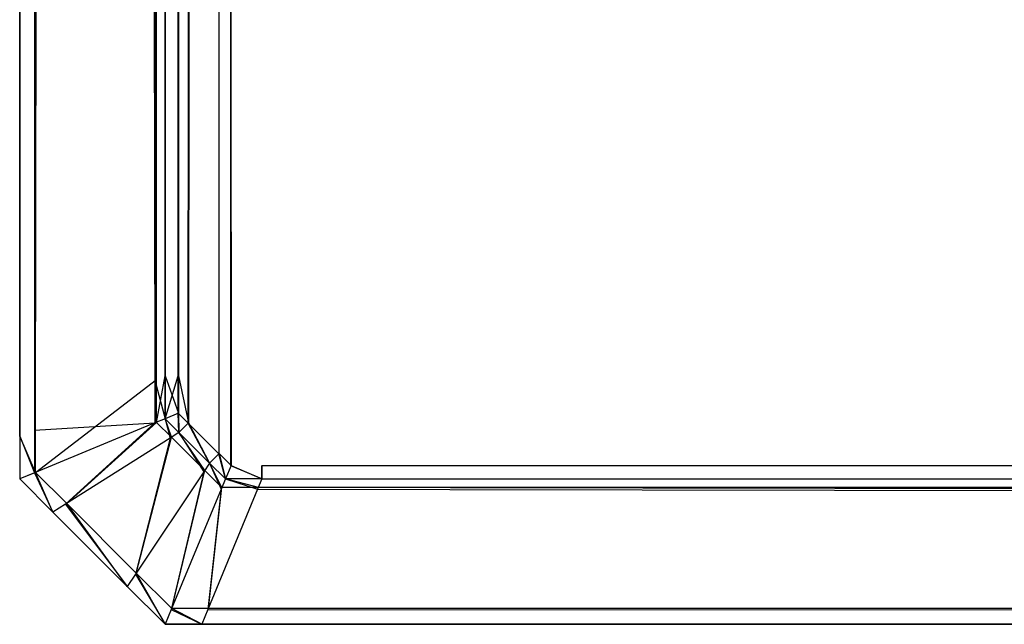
# Model space of a CAD drawing. Extents: x 0 to 1.6, y -0.5 to 0.
# Tile 1 of 188: x 0 to 0.00677, y -0.50228 to -0.49812. Entities that reach past the tile are written whole.
import ezdxf

# ---------------------------------------------------------------- set-up
doc = ezdxf.new("R2010")
doc.units = 0
doc.layers.add('L50_ABDECKPL_0___REPLACEMTFOREM', color=7, linetype='CONTINUOUS')

msp = doc.modelspace()

# ---------------------------------------------------------------- linework, layer by layer
at = {"layer": 'L50_ABDECKPL_0___REPLACEMTFOREM', "color": 39}
for points, invisible_edges in [([(0.001452, -0.501188, 0.590716), (0.0014, -0.00242, 0.590716), (0.001452, -0.002369, 0.590716), (0.001452, -0.501188, 0.590716)], 10), ([(0.001452, -0.501188, 0.590716), (0.001452, -0.002369, 0.590716), (0.001665, -0.501188, 0.590716), (0.001452, -0.501188, 0.590716)], 15), ([(0.001665, -0.501188, 0.590716), (0.001452, -0.002369, 0.590716), (0.001616, -0.002369, 0.590716), (0.001665, -0.501188, 0.590716)], 15), ([(0.001665, -0.501188, 0.590716), (0.001616, -0.002369, 0.590716), (0.471779, -0.002369, 0.590716), (0.001665, -0.501188, 0.590716)], 15), ([(0.001665, -0.501188, 0.590716), (0.471779, -0.002369, 0.590716), (0.471779, -0.501188, 0.590716), (0.001665, -0.501188, 0.590716)], 15), ([(0.001159, -0.500895, 0.590716), (0.00115, -0.00267, 0.590716), (0.0014, -0.00242, 0.590716), (0.001159, -0.500895, 0.590716)], 13), ([(0.001152, -0.002672, 0.602705), (0.001161, -0.500893, 0.602705), (0.001403, -0.002422, 0.602705), (0.001152, -0.002672, 0.602705)], 13), ([(0.001159, -0.500895, 0.590716), (0.0014, -0.00242, 0.590716), (0.00137, -0.501106, 0.590716), (0.001159, -0.500895, 0.590716)], 10), ([(0.001403, -0.002422, 0.602705), (0.001161, -0.500893, 0.602705), (0.001372, -0.501104, 0.602705), (0.001403, -0.002422, 0.602705)], 10), ([(0.00137, -0.501106, 0.590716), (0.0014, -0.00242, 0.590716), (0.001452, -0.501188, 0.590716), (0.00137, -0.501106, 0.590716)], 13), ([(0.001403, -0.002422, 0.602705), (0.001372, -0.501104, 0.602705), (0.001453, -0.501185, 0.602705), (0.001403, -0.002422, 0.602705)], 13), ([(0.001403, -0.002422, 0.602705), (0.001453, -0.501185, 0.602705), (0.001453, -0.002372, 0.602705), (0.001403, -0.002422, 0.602705)], 10), ([(0.001453, -0.002372, 0.602705), (0.001453, -0.501185, 0.602705), (0.001665, -0.501185, 0.602705), (0.001453, -0.002372, 0.602705)], 15), ([(0.001453, -0.002372, 0.602705), (0.001665, -0.501185, 0.602705), (0.001616, -0.002372, 0.602705), (0.001453, -0.002372, 0.602705)], 15), ([(0.001616, -0.002372, 0.602705), (0.001665, -0.501185, 0.602705), (0.475865, -0.002372, 0.602705), (0.001616, -0.002372, 0.602705)], 15), ([(0.475865, -0.002372, 0.602705), (0.001665, -0.501185, 0.602705), (0.471779, -0.501185, 0.602705), (0.475865, -0.002372, 0.602705)], 15), ([(0.000108, -0.002566, 0.591607), (0, -0.500984, 0.591715), (0, -0.002521, 0.591715), (0.000108, -0.002566, 0.591607)], 13), ([(0, -0.500984, 0.591894), (0, -0.002521, 0.591715), (0, -0.500984, 0.591715), (0, -0.500984, 0.591894)], 13), ([(0, -0.002521, 0.591715), (0, -0.500984, 0.591894), (0, -0.002521, 0.591894), (0, -0.002521, 0.591715)], 14), ([(0, -0.500984, 0.601706), (0.000101, -0.002563, 0.601807), (0, -0.002521, 0.601706), (0, -0.500984, 0.601706)], 13), ([(0, -0.500984, 0.601568), (0, -0.002521, 0.591894), (0, -0.500984, 0.591894), (0, -0.500984, 0.601568)], 13), ([(0, -0.002521, 0.591894), (0, -0.500984, 0.601568), (0, -0.002521, 0.601568), (0, -0.002521, 0.591894)], 14), ([(0, -0.500984, 0.601706), (0, -0.002521, 0.601568), (0, -0.500984, 0.601568), (0, -0.500984, 0.601706)], 13), ([(0, -0.002521, 0.601568), (0, -0.500984, 0.601706), (0, -0.002521, 0.601706), (0, -0.002521, 0.601568)], 14), ([(0.000101, -0.002563, 0.601807), (0, -0.500984, 0.601706), (0.000101, -0.500943, 0.601807), (0.000101, -0.002563, 0.601807)], 14), ([(0, -0.500984, 0.591715), (0.000108, -0.002566, 0.591607), (0.000108, -0.50094, 0.591607), (0, -0.500984, 0.591715)], 14), ([(0.00093, -0.5006, 0.602635), (0.000101, -0.002563, 0.601807), (0.000101, -0.500943, 0.601807), (0.00093, -0.5006, 0.602635)], 13), ([(0.000101, -0.002563, 0.601807), (0.00093, -0.5006, 0.602635), (0.00093, -0.002906, 0.602635), (0.000101, -0.002563, 0.601807)], 14), ([(0.00094, -0.00291, 0.590776), (0.000108, -0.50094, 0.591607), (0.000108, -0.002566, 0.591607), (0.00094, -0.00291, 0.590776)], 13), ([(0.00109, -0.002935, 0.590716), (0.00115, -0.00267, 0.590716), (0.00109, -0.50057, 0.590716), (0.00109, -0.002935, 0.590716)], 10), ([(0.00109, -0.50057, 0.590716), (0.00115, -0.00267, 0.590716), (0.00109, -0.500827, 0.590716), (0.00109, -0.50057, 0.590716)], 13), ([(0.00109, -0.500827, 0.590716), (0.00115, -0.00267, 0.590716), (0.001159, -0.500895, 0.590716), (0.00109, -0.500827, 0.590716)], 10), ([(0.001093, -0.002731, 0.602705), (0.001161, -0.500893, 0.602705), (0.001152, -0.002672, 0.602705), (0.001093, -0.002731, 0.602705)], 10), ([(0.001093, -0.002935, 0.602705), (0.001161, -0.500893, 0.602705), (0.001093, -0.002731, 0.602705), (0.001093, -0.002935, 0.602705)], 13), ([(0.000108, -0.50094, 0.591607), (0.00094, -0.00291, 0.590776), (0.00094, -0.500595, 0.590776), (0.000108, -0.50094, 0.591607)], 14), ([(0.001, -0.50057, 0.602705), (0.00093, -0.002906, 0.602635), (0.00093, -0.5006, 0.602635), (0.001, -0.50057, 0.602705)], 13), ([(0.00093, -0.002906, 0.602635), (0.001, -0.50057, 0.602705), (0.001, -0.002935, 0.602705), (0.00093, -0.002906, 0.602635)], 14), ([(0.001, -0.002935, 0.590716), (0.00094, -0.500595, 0.590776), (0.00094, -0.00291, 0.590776), (0.001, -0.002935, 0.590716)], 13), ([(0.00094, -0.500595, 0.590776), (0.001, -0.002935, 0.590716), (0.001, -0.50057, 0.590716), (0.00094, -0.500595, 0.590776)], 14), ([(0.00109, -0.002935, 0.590716), (0.001, -0.50057, 0.590716), (0.001, -0.002935, 0.590716), (0.00109, -0.002935, 0.590716)], 13), ([(0.001, -0.50057, 0.590716), (0.00109, -0.002935, 0.590716), (0.00109, -0.50057, 0.590716), (0.001, -0.50057, 0.590716)], 14), ([(0.001093, -0.50057, 0.602705), (0.001, -0.002935, 0.602705), (0.001, -0.50057, 0.602705), (0.001093, -0.50057, 0.602705)], 13), ([(0.001, -0.002935, 0.602705), (0.001093, -0.50057, 0.602705), (0.001093, -0.002935, 0.602705), (0.001, -0.002935, 0.602705)], 14), ([(0.001093, -0.50057, 0.602705), (0.001161, -0.500893, 0.602705), (0.001093, -0.002935, 0.602705), (0.001093, -0.50057, 0.602705)], 10), ([(0.000101, -0.500943, 0.601807), (0.00093, -0.500893, 0.602635), (0.00093, -0.5006, 0.602635), (0.000101, -0.500943, 0.601807)], 14), ([(0.00094, -0.500595, 0.590776), (0.000108, -0.501233, 0.591607), (0.000108, -0.50094, 0.591607), (0.00094, -0.500595, 0.590776)], 13), ([(0.000108, -0.501233, 0.591607), (0.00094, -0.500595, 0.590776), (0.00094, -0.500889, 0.590776), (0.000108, -0.501233, 0.591607)], 14), ([(0.00093, -0.5006, 0.602635), (0.001, -0.500864, 0.602705), (0.001, -0.50057, 0.602705), (0.00093, -0.5006, 0.602635)], 14), ([(0.001, -0.500864, 0.602705), (0.00093, -0.5006, 0.602635), (0.00093, -0.500893, 0.602635), (0.001, -0.500864, 0.602705)], 13), ([(0.001, -0.50057, 0.590716), (0.00094, -0.500889, 0.590776), (0.00094, -0.500595, 0.590776), (0.001, -0.50057, 0.590716)], 13), ([(0.00094, -0.500889, 0.590776), (0.001, -0.50057, 0.590716), (0.001, -0.500864, 0.590716), (0.00094, -0.500889, 0.590776)], 14), ([(0.00109, -0.50057, 0.590716), (0.001, -0.500864, 0.590716), (0.001, -0.50057, 0.590716), (0.00109, -0.50057, 0.590716)], 13), ([(0.001, -0.500864, 0.590716), (0.00109, -0.50057, 0.590716), (0.00109, -0.500827, 0.590716), (0.001, -0.500864, 0.590716)], 14), ([(0.001093, -0.500825, 0.602705), (0.001, -0.50057, 0.602705), (0.001, -0.500864, 0.602705), (0.001093, -0.500825, 0.602705)], 13), ([(0.001, -0.50057, 0.602705), (0.001093, -0.500825, 0.602705), (0.001093, -0.50057, 0.602705), (0.001, -0.50057, 0.602705)], 14), ([(0.001161, -0.500893, 0.602705), (0.001093, -0.50057, 0.602705), (0.001093, -0.500825, 0.602705), (0.001161, -0.500893, 0.602705)], 13), ([(0.001034, -0.500997, 0.602635), (0.001, -0.500864, 0.602705), (0.00093, -0.500893, 0.602635), (0.001034, -0.500997, 0.602635)], 13), ([(0.001, -0.500864, 0.590716), (0.001043, -0.500992, 0.590776), (0.00094, -0.500889, 0.590776), (0.001, -0.500864, 0.590716)], 13), ([(0.001095, -0.500959, 0.602705), (0.001093, -0.500825, 0.602705), (0.001, -0.500864, 0.602705), (0.001095, -0.500959, 0.602705)], 13), ([(0.00109, -0.500827, 0.590716), (0.001095, -0.500959, 0.590716), (0.001, -0.500864, 0.590716), (0.00109, -0.500827, 0.590716)], 13), ([(0.001043, -0.500992, 0.590776), (0.001, -0.500864, 0.590716), (0.001095, -0.500959, 0.590716), (0.001043, -0.500992, 0.590776)], 14), ([(0.001, -0.500864, 0.602705), (0.001034, -0.500997, 0.602635), (0.001095, -0.500959, 0.602705), (0.001, -0.500864, 0.602705)], 14), ([(0.001095, -0.500959, 0.590716), (0.00109, -0.500827, 0.590716), (0.001159, -0.500895, 0.590716), (0.001095, -0.500959, 0.590716)], 14), ([(0.001093, -0.500825, 0.602705), (0.001095, -0.500959, 0.602705), (0.001161, -0.500893, 0.602705), (0.001093, -0.500825, 0.602705)], 14), ([(0.000108, -0.501233, 0.591607), (0, -0.500984, 0.591715), (0.000108, -0.50094, 0.591607), (0.000108, -0.501233, 0.591607)], 14), ([(0, -0.500984, 0.601706), (0.000101, -0.501236, 0.601807), (0.000101, -0.500943, 0.601807), (0, -0.500984, 0.601706)], 14), ([(0.00093, -0.500893, 0.602635), (0.000101, -0.500943, 0.601807), (0.000101, -0.501236, 0.601807), (0.00093, -0.500893, 0.602635)], 13), ([(0.000316, -0.501452, 0.601807), (0.00093, -0.500893, 0.602635), (0.000101, -0.501236, 0.601807), (0.000316, -0.501452, 0.601807)], 13), ([(0.00094, -0.500889, 0.590776), (0.000323, -0.501448, 0.591607), (0.000108, -0.501233, 0.591607), (0.00094, -0.500889, 0.590776)], 13), ([(0.00093, -0.500893, 0.602635), (0.000316, -0.501452, 0.601807), (0.001034, -0.500997, 0.602635), (0.00093, -0.500893, 0.602635)], 14), ([(0.000323, -0.501448, 0.591607), (0.00094, -0.500889, 0.590776), (0.001043, -0.500992, 0.590776), (0.000323, -0.501448, 0.591607)], 14), ([(0.001306, -0.50117, 0.602705), (0.001161, -0.500893, 0.602705), (0.001095, -0.500959, 0.602705), (0.001306, -0.50117, 0.602705)], 13), ([(0.001159, -0.500895, 0.590716), (0.001306, -0.50117, 0.590716), (0.001095, -0.500959, 0.590716), (0.001159, -0.500895, 0.590716)], 13), ([(0.001306, -0.50117, 0.590716), (0.001159, -0.500895, 0.590716), (0.00137, -0.501106, 0.590716), (0.001306, -0.50117, 0.590716)], 14), ([(0.001161, -0.500893, 0.602705), (0.001306, -0.50117, 0.602705), (0.001372, -0.501104, 0.602705), (0.001161, -0.500893, 0.602705)], 14), ([(0, -0.501278, 0.591894), (0, -0.500984, 0.591715), (0, -0.501278, 0.591715), (0, -0.501278, 0.591894)], 13), ([(0, -0.500984, 0.591715), (0, -0.501278, 0.591894), (0, -0.500984, 0.591894), (0, -0.500984, 0.591715)], 14), ([(0, -0.500984, 0.591715), (0.000108, -0.501233, 0.591607), (0, -0.501278, 0.591715), (0, -0.500984, 0.591715)], 13), ([(0.000101, -0.501236, 0.601807), (0, -0.500984, 0.601706), (0, -0.501278, 0.601706), (0.000101, -0.501236, 0.601807)], 13), ([(0, -0.501278, 0.601568), (0, -0.500984, 0.591894), (0, -0.501278, 0.591894), (0, -0.501278, 0.601568)], 13), ([(0, -0.500984, 0.591894), (0, -0.501278, 0.601568), (0, -0.500984, 0.601568), (0, -0.500984, 0.591894)], 14), ([(0, -0.501278, 0.601706), (0, -0.500984, 0.601568), (0, -0.501278, 0.601568), (0, -0.501278, 0.601706)], 13), ([(0, -0.500984, 0.601568), (0, -0.501278, 0.601706), (0, -0.500984, 0.601706), (0, -0.500984, 0.601568)], 14), ([(0.000797, -0.501932, 0.601807), (0.001034, -0.500997, 0.602635), (0.000316, -0.501452, 0.601807), (0.000797, -0.501932, 0.601807)], 13), ([(0.001043, -0.500992, 0.590776), (0.000801, -0.501926, 0.591607), (0.000323, -0.501448, 0.591607), (0.001043, -0.500992, 0.590776)], 13), ([(0.001034, -0.500997, 0.602635), (0.000797, -0.501932, 0.601807), (0.001267, -0.50123, 0.602635), (0.001034, -0.500997, 0.602635)], 14), ([(0.000801, -0.501926, 0.591607), (0.001043, -0.500992, 0.590776), (0.001272, -0.501221, 0.590776), (0.000801, -0.501926, 0.591607)], 14), ([(0.001267, -0.50123, 0.602635), (0.001095, -0.500959, 0.602705), (0.001034, -0.500997, 0.602635), (0.001267, -0.50123, 0.602635)], 13), ([(0.001095, -0.500959, 0.590716), (0.001272, -0.501221, 0.590776), (0.001043, -0.500992, 0.590776), (0.001095, -0.500959, 0.590716)], 13), ([(0.001272, -0.501221, 0.590776), (0.001095, -0.500959, 0.590716), (0.001306, -0.50117, 0.590716), (0.001272, -0.501221, 0.590776)], 14), ([(0.001095, -0.500959, 0.602705), (0.001267, -0.50123, 0.602635), (0.001306, -0.50117, 0.602705), (0.001095, -0.500959, 0.602705)], 14), ([(0.001414, -0.501278, 0.602705), (0.001372, -0.501104, 0.602705), (0.001306, -0.50117, 0.602705), (0.001414, -0.501278, 0.602705)], 13), ([(0.00137, -0.501106, 0.590716), (0.001414, -0.501278, 0.590716), (0.001306, -0.50117, 0.590716), (0.00137, -0.501106, 0.590716)], 13), ([(0.001414, -0.501278, 0.590716), (0.00137, -0.501106, 0.590716), (0.001452, -0.501188, 0.590716), (0.001414, -0.501278, 0.590716)], 14), ([(0.001372, -0.501104, 0.602705), (0.001414, -0.501278, 0.602705), (0.001453, -0.501185, 0.602705), (0.001372, -0.501104, 0.602705)], 14), ([(0.001385, -0.501348, 0.602635), (0.001306, -0.50117, 0.602705), (0.001267, -0.50123, 0.602635), (0.001385, -0.501348, 0.602635)], 13), ([(0.001306, -0.50117, 0.590716), (0.001389, -0.501338, 0.590776), (0.001272, -0.501221, 0.590776), (0.001306, -0.50117, 0.590716)], 13), ([(0.001389, -0.501338, 0.590776), (0.001306, -0.50117, 0.590716), (0.001414, -0.501278, 0.590716), (0.001389, -0.501338, 0.590776)], 14), ([(0.001306, -0.50117, 0.602705), (0.001385, -0.501348, 0.602635), (0.001414, -0.501278, 0.602705), (0.001306, -0.50117, 0.602705)], 14), ([(0.001665, -0.501278, 0.602705), (0.001453, -0.501185, 0.602705), (0.001414, -0.501278, 0.602705), (0.001665, -0.501278, 0.602705)], 13), ([(0.001452, -0.501188, 0.590716), (0.001665, -0.501278, 0.590716), (0.001414, -0.501278, 0.590716), (0.001452, -0.501188, 0.590716)], 13), ([(0.001665, -0.501278, 0.590716), (0.001452, -0.501188, 0.590716), (0.001665, -0.501188, 0.590716), (0.001665, -0.501278, 0.590716)], 14), ([(0.001453, -0.501185, 0.602705), (0.001665, -0.501278, 0.602705), (0.001665, -0.501185, 0.602705), (0.001453, -0.501185, 0.602705)], 14), ([(0.471779, -0.501278, 0.602705), (0.001665, -0.501185, 0.602705), (0.001665, -0.501278, 0.602705), (0.471779, -0.501278, 0.602705)], 13), ([(0.001665, -0.501185, 0.602705), (0.471779, -0.501278, 0.602705), (0.471779, -0.501185, 0.602705), (0.001665, -0.501185, 0.602705)], 14), ([(0.471779, -0.501188, 0.590716), (0.001665, -0.501278, 0.590716), (0.001665, -0.501188, 0.590716), (0.471779, -0.501188, 0.590716)], 13), ([(0.001665, -0.501278, 0.590716), (0.471779, -0.501188, 0.590716), (0.471779, -0.501278, 0.590716), (0.001665, -0.501278, 0.590716)], 14), ([(0.000108, -0.501233, 0.591607), (0.000229, -0.501507, 0.591715), (0, -0.501278, 0.591715), (0.000108, -0.501233, 0.591607)], 13), ([(0.000229, -0.501507, 0.601706), (0.000101, -0.501236, 0.601807), (0, -0.501278, 0.601706), (0.000229, -0.501507, 0.601706)], 13), ([(0.000229, -0.501507, 0.601706), (0, -0.501278, 0.601568), (0.000229, -0.501507, 0.601568), (0.000229, -0.501507, 0.601706)], 13), ([(0, -0.501278, 0.601568), (0.000229, -0.501507, 0.601706), (0, -0.501278, 0.601706), (0, -0.501278, 0.601568)], 14), ([(0.000229, -0.501507, 0.591894), (0, -0.501278, 0.591715), (0.000229, -0.501507, 0.591715), (0.000229, -0.501507, 0.591894)], 13), ([(0, -0.501278, 0.591715), (0.000229, -0.501507, 0.591894), (0, -0.501278, 0.591894), (0, -0.501278, 0.591715)], 14), ([(0.000229, -0.501507, 0.601568), (0, -0.501278, 0.591894), (0.000229, -0.501507, 0.591894), (0.000229, -0.501507, 0.601568)], 13), ([(0, -0.501278, 0.591894), (0.000229, -0.501507, 0.601568), (0, -0.501278, 0.601568), (0, -0.501278, 0.591894)], 14), ([(0.000101, -0.501236, 0.601807), (0.000229, -0.501507, 0.601706), (0.000316, -0.501452, 0.601807), (0.000101, -0.501236, 0.601807)], 14), ([(0.000229, -0.501507, 0.591715), (0.000108, -0.501233, 0.591607), (0.000323, -0.501448, 0.591607), (0.000229, -0.501507, 0.591715)], 14), ([(0.001042, -0.502177, 0.601807), (0.001267, -0.50123, 0.602635), (0.000797, -0.501932, 0.601807), (0.001042, -0.502177, 0.601807)], 13), ([(0.001272, -0.501221, 0.590776), (0.001045, -0.50217, 0.591607), (0.000801, -0.501926, 0.591607), (0.001272, -0.501221, 0.590776)], 13), ([(0.001267, -0.50123, 0.602635), (0.001042, -0.502177, 0.601807), (0.001385, -0.501348, 0.602635), (0.001267, -0.50123, 0.602635)], 14), ([(0.001045, -0.50217, 0.591607), (0.001272, -0.501221, 0.590776), (0.001389, -0.501338, 0.590776), (0.001045, -0.50217, 0.591607)], 14), ([(0.001636, -0.501348, 0.602635), (0.001414, -0.501278, 0.602705), (0.001385, -0.501348, 0.602635), (0.001636, -0.501348, 0.602635)], 13), ([(0.001414, -0.501278, 0.590716), (0.001641, -0.501338, 0.590776), (0.001389, -0.501338, 0.590776), (0.001414, -0.501278, 0.590716)], 13), ([(0.001641, -0.501338, 0.590776), (0.001414, -0.501278, 0.590716), (0.001665, -0.501278, 0.590716), (0.001641, -0.501338, 0.590776)], 14), ([(0.001414, -0.501278, 0.602705), (0.001636, -0.501348, 0.602635), (0.001665, -0.501278, 0.602705), (0.001414, -0.501278, 0.602705)], 14), ([(0.471779, -0.501348, 0.602635), (0.001665, -0.501278, 0.602705), (0.001636, -0.501348, 0.602635), (0.471779, -0.501348, 0.602635)], 13), ([(0.001665, -0.501278, 0.590716), (0.471779, -0.501338, 0.590776), (0.001641, -0.501338, 0.590776), (0.001665, -0.501278, 0.590716)], 13), ([(0.471779, -0.501338, 0.590776), (0.001665, -0.501278, 0.590716), (0.471779, -0.501278, 0.590716), (0.471779, -0.501338, 0.590776)], 14), ([(0.001665, -0.501278, 0.602705), (0.471779, -0.501348, 0.602635), (0.471779, -0.501278, 0.602705), (0.001665, -0.501278, 0.602705)], 14), ([(0.001294, -0.502177, 0.601807), (0.001385, -0.501348, 0.602635), (0.001042, -0.502177, 0.601807), (0.001294, -0.502177, 0.601807)], 13), ([(0.001389, -0.501338, 0.590776), (0.001297, -0.50217, 0.591607), (0.001045, -0.50217, 0.591607), (0.001389, -0.501338, 0.590776)], 13), ([(0.471779, -0.502177, 0.601807), (0.001636, -0.501348, 0.602635), (0.001294, -0.502177, 0.601807), (0.471779, -0.502177, 0.601807)], 13), ([(0.001385, -0.501348, 0.602635), (0.001294, -0.502177, 0.601807), (0.001636, -0.501348, 0.602635), (0.001385, -0.501348, 0.602635)], 14), ([(0.001297, -0.50217, 0.591607), (0.001389, -0.501338, 0.590776), (0.001641, -0.501338, 0.590776), (0.001297, -0.50217, 0.591607)], 14), ([(0.001641, -0.501338, 0.590776), (0.471779, -0.50217, 0.591607), (0.001297, -0.50217, 0.591607), (0.001641, -0.501338, 0.590776)], 13), ([(0.001636, -0.501348, 0.602635), (0.471779, -0.502177, 0.601807), (0.471779, -0.501348, 0.602635), (0.001636, -0.501348, 0.602635)], 14), ([(0.471779, -0.50217, 0.591607), (0.001641, -0.501338, 0.590776), (0.471779, -0.501338, 0.590776), (0.471779, -0.50217, 0.591607)], 14), ([(0.000323, -0.501448, 0.591607), (0.00074, -0.502018, 0.591715), (0.000229, -0.501507, 0.591715), (0.000323, -0.501448, 0.591607)], 13), ([(0.00074, -0.502018, 0.601706), (0.000316, -0.501452, 0.601807), (0.000229, -0.501507, 0.601706), (0.00074, -0.502018, 0.601706)], 13), ([(0.000316, -0.501452, 0.601807), (0.00074, -0.502018, 0.601706), (0.000797, -0.501932, 0.601807), (0.000316, -0.501452, 0.601807)], 14), ([(0.00074, -0.502018, 0.591715), (0.000323, -0.501448, 0.591607), (0.000801, -0.501926, 0.591607), (0.00074, -0.502018, 0.591715)], 14), ([(0.00074, -0.502018, 0.601706), (0.000229, -0.501507, 0.601568), (0.00074, -0.502018, 0.601568), (0.00074, -0.502018, 0.601706)], 13), ([(0.000229, -0.501507, 0.601568), (0.00074, -0.502018, 0.601706), (0.000229, -0.501507, 0.601706), (0.000229, -0.501507, 0.601568)], 14), ([(0.00074, -0.502018, 0.591894), (0.000229, -0.501507, 0.591715), (0.00074, -0.502018, 0.591715), (0.00074, -0.502018, 0.591894)], 13), ([(0.000229, -0.501507, 0.591715), (0.00074, -0.502018, 0.591894), (0.000229, -0.501507, 0.591894), (0.000229, -0.501507, 0.591715)], 14), ([(0.00074, -0.502018, 0.601568), (0.000229, -0.501507, 0.591894), (0.00074, -0.502018, 0.591894), (0.00074, -0.502018, 0.601568)], 13), ([(0.000229, -0.501507, 0.591894), (0.00074, -0.502018, 0.601568), (0.000229, -0.501507, 0.601568), (0.000229, -0.501507, 0.591894)], 14), ([(0.000801, -0.501926, 0.591607), (0.001, -0.502278, 0.591715), (0.00074, -0.502018, 0.591715), (0.000801, -0.501926, 0.591607)], 13), ([(0.001, -0.502278, 0.601706), (0.000797, -0.501932, 0.601807), (0.00074, -0.502018, 0.601706), (0.001, -0.502278, 0.601706)], 13), ([(0.000797, -0.501932, 0.601807), (0.001, -0.502278, 0.601706), (0.001042, -0.502177, 0.601807), (0.000797, -0.501932, 0.601807)], 14), ([(0.001, -0.502278, 0.591715), (0.000801, -0.501926, 0.591607), (0.001045, -0.50217, 0.591607), (0.001, -0.502278, 0.591715)], 14), ([(0.001, -0.502278, 0.601706), (0.00074, -0.502018, 0.601568), (0.001, -0.502278, 0.601568), (0.001, -0.502278, 0.601706)], 13), ([(0.00074, -0.502018, 0.601568), (0.001, -0.502278, 0.601706), (0.00074, -0.502018, 0.601706), (0.00074, -0.502018, 0.601568)], 14), ([(0.001, -0.502278, 0.591894), (0.00074, -0.502018, 0.591715), (0.001, -0.502278, 0.591715), (0.001, -0.502278, 0.591894)], 13), ([(0.00074, -0.502018, 0.591715), (0.001, -0.502278, 0.591894), (0.00074, -0.502018, 0.591894), (0.00074, -0.502018, 0.591715)], 14), ([(0.001, -0.502278, 0.601568), (0.00074, -0.502018, 0.591894), (0.001, -0.502278, 0.591894), (0.001, -0.502278, 0.601568)], 13), ([(0.00074, -0.502018, 0.591894), (0.001, -0.502278, 0.601568), (0.00074, -0.502018, 0.601568), (0.00074, -0.502018, 0.591894)], 14), ([(0.001045, -0.50217, 0.591607), (0.001252, -0.502278, 0.591715), (0.001, -0.502278, 0.591715), (0.001045, -0.50217, 0.591607)], 13), ([(0.001252, -0.502278, 0.601706), (0.001042, -0.502177, 0.601807), (0.001, -0.502278, 0.601706), (0.001252, -0.502278, 0.601706)], 13), ([(0.001042, -0.502177, 0.601807), (0.001252, -0.502278, 0.601706), (0.001294, -0.502177, 0.601807), (0.001042, -0.502177, 0.601807)], 14), ([(0.001252, -0.502278, 0.591715), (0.001045, -0.50217, 0.591607), (0.001297, -0.50217, 0.591607), (0.001252, -0.502278, 0.591715)], 14), ([(0.001297, -0.50217, 0.591607), (0.471779, -0.502278, 0.591715), (0.001252, -0.502278, 0.591715), (0.001297, -0.50217, 0.591607)], 13), ([(0.471779, -0.502278, 0.601706), (0.001294, -0.502177, 0.601807), (0.001252, -0.502278, 0.601706), (0.471779, -0.502278, 0.601706)], 13), ([(0.001294, -0.502177, 0.601807), (0.471779, -0.502278, 0.601706), (0.471779, -0.502177, 0.601807), (0.001294, -0.502177, 0.601807)], 14), ([(0.471779, -0.502278, 0.591715), (0.001297, -0.50217, 0.591607), (0.471779, -0.50217, 0.591607), (0.471779, -0.502278, 0.591715)], 14), ([(0.001252, -0.502278, 0.591894), (0.001, -0.502278, 0.591715), (0.001252, -0.502278, 0.591715), (0.001252, -0.502278, 0.591894)], 13), ([(0.001, -0.502278, 0.591715), (0.001252, -0.502278, 0.591894), (0.001, -0.502278, 0.591894), (0.001, -0.502278, 0.591715)], 14), ([(0.001252, -0.502278, 0.601568), (0.001, -0.502278, 0.591894), (0.001252, -0.502278, 0.591894), (0.001252, -0.502278, 0.601568)], 13), ([(0.001, -0.502278, 0.591894), (0.001252, -0.502278, 0.601568), (0.001, -0.502278, 0.601568), (0.001, -0.502278, 0.591894)], 14), ([(0.001252, -0.502278, 0.601706), (0.001, -0.502278, 0.601568), (0.001252, -0.502278, 0.601568), (0.001252, -0.502278, 0.601706)], 13), ([(0.001, -0.502278, 0.601568), (0.001252, -0.502278, 0.601706), (0.001, -0.502278, 0.601706), (0.001, -0.502278, 0.601568)], 14), ([(0.471779, -0.502278, 0.601706), (0.001252, -0.502278, 0.601568), (0.471779, -0.502278, 0.601568), (0.471779, -0.502278, 0.601706)], 13), ([(0.001252, -0.502278, 0.601568), (0.471779, -0.502278, 0.601706), (0.001252, -0.502278, 0.601706), (0.001252, -0.502278, 0.601568)], 14), ([(0.471779, -0.502278, 0.601568), (0.001252, -0.502278, 0.591894), (0.471779, -0.502278, 0.591894), (0.471779, -0.502278, 0.601568)], 13), ([(0.001252, -0.502278, 0.591894), (0.471779, -0.502278, 0.601568), (0.001252, -0.502278, 0.601568), (0.001252, -0.502278, 0.591894)], 14), ([(0.471779, -0.502278, 0.591894), (0.001252, -0.502278, 0.591715), (0.471779, -0.502278, 0.591715), (0.471779, -0.502278, 0.591894)], 13), ([(0.001252, -0.502278, 0.591715), (0.471779, -0.502278, 0.591894), (0.001252, -0.502278, 0.591894), (0.001252, -0.502278, 0.591715)], 14)]:
    msp.add_3dface(points, dxfattribs=dict(at, invisible_edges=invisible_edges))

doc.saveas('drawing.dxf')
